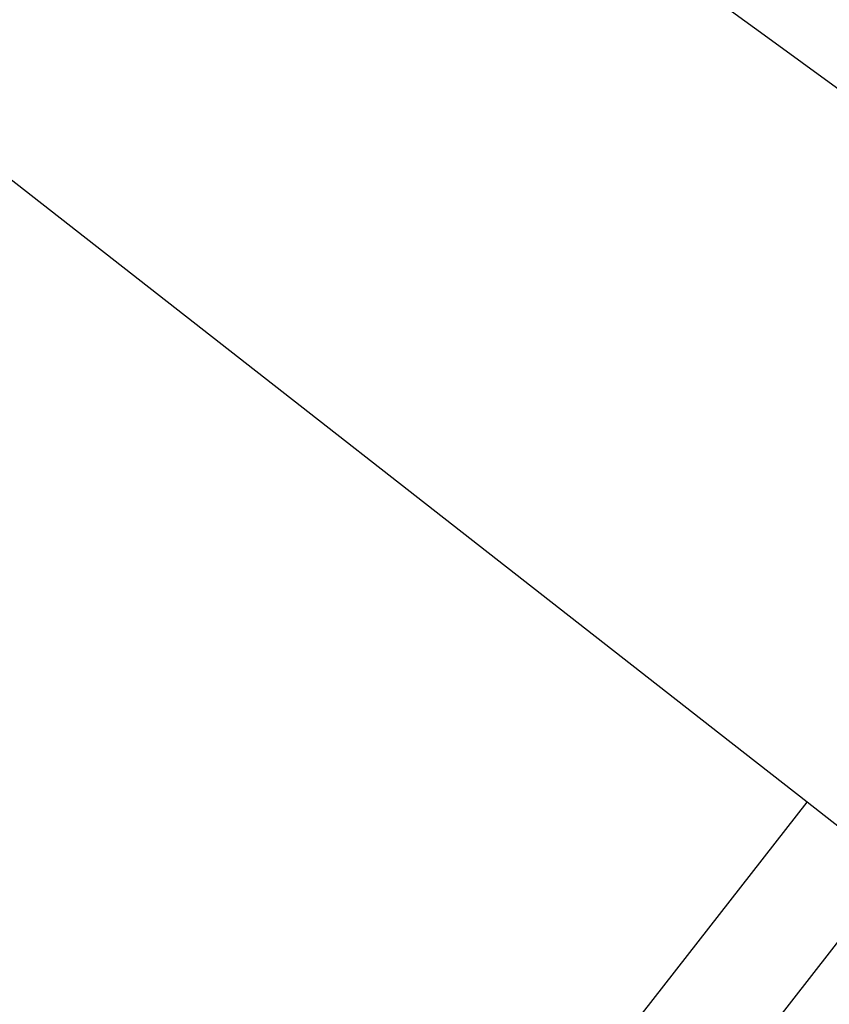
# Model space of a CAD drawing. Header units: millimetres. Extents: x 9903 to 16053, y 652 to 4977.
# Tile 59 of 83: x 11873 to 11895, y 1522 to 1549. Entities that reach past the tile are written whole.
import ezdxf

# ---------------------------------------------------------------- set-up
doc = ezdxf.new("R2010")
doc.units = ezdxf.units.MM
doc.header["$LTSCALE"] = 20
doc.header["$PDSIZE"] = -1
doc.linetypes.add('SLD-Solido', pattern=[0])
doc.layers.add('QUOTE', color=1, linetype='SLD-Solido')
doc.layers.add('SCHIZZI', color=9, linetype='Continuous')
doc.styles.add('SLDTEXTSTYLE2', font='GOTHIC.TTF', dxfattribs={"width": 0.913})
doc.dimstyles.new('SLDDIMSTYLE0', dxfattribs={"dimtxt": 70, "dimasz": 66.04, "dimexe": 0, "dimexo": 0.0625, "dimgap": 17.5, "dimtad": 1, "dimrnd": 1e-09, "dimzin": 12, "dimdsep": 46, "dimtxsty": 'SLDTEXTSTYLE2', "dimsah": 1, "dimcen": 0.09, "dimadec": 0, "dimazin": 3, "dimtfac": 1, "dimtofl": 0, "dimtmove": 0, "dimatfit": 3, "dimfxl": 1, "dimfrac": 2, "dimtolj": 1, "dimtzin": 12, "dimarcsym": 0})

# ---------------------------------------------------------------- blocks, each defined once
blk = doc.blocks.new('_D_3')
at = {"layer": 'Defpoints', "color": 0, "transparency": 16777216}
for p in [(10639.954, 1965.897), (12102.73, 1921.533), (11959.602, 1508.549)]:
    blk.add_point(p, dxfattribs=at)
at = {"layer": 'QUOTE', "color": 0, "lineweight": -2, "transparency": 16777216}
for p, q in [((10639.974, 1965.956), (10783.081, 2378.881)), ((10845.48, 2357.256), (12040.331, 1943.159)), ((11959.623, 1508.608), (12102.73, 1921.533))]:
    blk.add_line(p, q, dxfattribs=at)
at = {"layer": 'QUOTE', "color": 0, "transparency": 16777216}
for points in [[(10849.084, 2367.656), (10841.876, 2346.856), (10783.081, 2378.881)], [(12043.935, 1953.558), (12036.727, 1932.759), (12102.73, 1921.533)]]:
    blk.add_solid(points, dxfattribs=at)
at = {"layer": 'QUOTE', "color": 0, "transparency": 16777216, "insert": (11427.439, 2251.9), "char_height": 70, "attachment_point": 2, "rotation": 340.8853, "style": 'SLDTEXTSTYLE2'}
blk.add_mtext('\\A1;1396.65', dxfattribs=at)

msp = doc.modelspace()

# ---------------------------------------------------------------- linework, layer by layer
for radius, start, end in [(2141.629, 52.031928, 69.598185), (2147.629, 51.918407, 59.522771), (2146.629, 52.031928, 59.542789), (2141.629, 52.031928, 59.542789)]:
    msp.add_arc((10635.002, -180.68), radius, start, end)
at = {"layer": 'SCHIZZI'}
for p, q in [((11892.202, 1529.482), (11846.498, 1565.191)), ((11894.566, 1527.635), (11892.202, 1529.482)), ((11752.964, 1346.393), (11894.566, 1527.635)), ((11899.294, 1523.941), (11894.566, 1527.635)), ((11755.328, 1344.546), (11896.93, 1525.788))]:
    msp.add_line(p, q, dxfattribs=at)
msp.add_arc((10635.002, -180.68), 2138.629, 52.031973, 69.597622, dxfattribs=at)

# ---------------------------------------------------------------- dimensions: what is measured, and where the dimension line sits
at = {"layer": 'QUOTE'}
dim = msp.add_linear_dim(base=(12102.73, 1921.533), p1=(10639.954, 1965.897), p2=(11959.602, 1508.549), angle=340.8853, dimstyle='SLDDIMSTYLE0', dxfattribs=at)
dim.commit()
dim.dimension.update_dxf_attribs({"geometry": '_D_3', "text_midpoint": (11397.633, 2165.897), "dimtype": 160})

doc.saveas('drawing.dxf')
